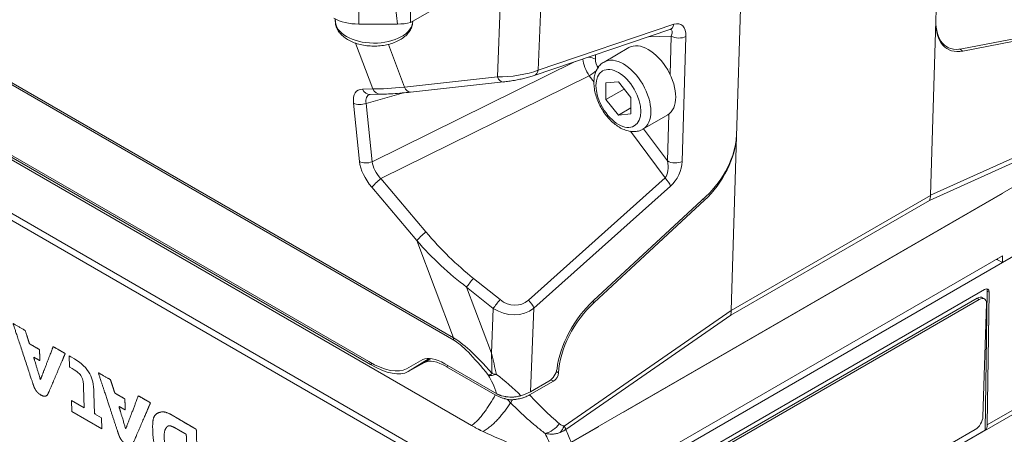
# Model space of a CAD drawing. Header units: millimetres. Extents: x 4 to 836, y 5 to 589.
# Tile 15 of 163: x 90 to 160, y 59 to 88. Entities that reach past the tile are written whole.
import ezdxf

# ---------------------------------------------------------------- set-up
doc = ezdxf.new("R2010")
doc.units = ezdxf.units.MM
doc.layers.add('1', color=7, linetype='Continuous', true_color=0xffffff)

msp = doc.modelspace()

# ---------------------------------------------------------------- linework, layer by layer
at = {"layer": '1', "color": 9, "linetype": 'Continuous', "lineweight": 18}
for p, q in [((155.401, 88.377), (155.757, 99.928)), ((66.453, 92.033), (122.474, 59.689)), ((118.159, 88.25), (123.698, 91.448)), ((141.615, 91.763), (141.259, 80.212)), ((73.502, 88.148), (115.308, 64.011)), ((115.196, 64.215), (73.526, 88.273)), ((117.232, 88.148), (114.481, 88.148)), ((155.401, 88.377), (155.021, 76.01)), ((126.926, 84.507), (136.543, 87.759)), ((164.473, 87.793), (157.234, 86.39)), ((157.317, 86.236), (164.421, 87.613)), ((155.817, 86.742), (156.187, 86.529)), ((121.93, 56.216), (71.018, 85.61)), ((118.154, 83.323), (124.74, 84.043)), ((115.284, 83.163), (115.289, 83.163)), ((115.289, 83.163), (116.021, 83.175)), ((141.259, 80.212), (140.879, 67.845)), ((164.629, 78.773), (129.53, 58.508)), ((160.114, 76.138), (133.244, 60.625)), ((160.114, 76.138), (160.09, 76.152)), ((160.114, 76.165), (160.114, 76.138)), ((139.091, 75.915), (131.128, 68.541)), ((131.173, 68.417), (138.988, 75.653)), ((160.114, 71.729), (133.244, 56.216)), ((160.114, 71.239), (159.76, 71.443)), ((160.114, 71.729), (160.114, 71.239)), ((117.869, 63.712), (119.028, 64.357)), ((119.14, 64.153), (117.982, 63.508)), ((120.587, 64.063), (124.259, 61.943)), ((124.16, 61.861), (120.7, 63.859)), ((128.287, 62.835), (126.594, 61.859)), ((126.654, 62.079), (127.956, 62.829)), ((133.244, 60.652), (133.244, 60.625)), ((131.476, 59.604), (129.532, 58.482)), ((131.452, 59.618), (131.476, 59.604)), ((131.476, 59.631), (131.476, 59.604))]:
    msp.add_line(p, q, dxfattribs=at)
at = {"layer": '1', "color": 9, "linetype": 'Continuous', "lineweight": 13}
for p, q in [((64.291, 98.758), (121.196, 65.903)), ((121.226, 65.744), (64.32, 98.598)), ((124.307, 84.406), (124.609, 91.881)), ((127.433, 90.72), (127.197, 84.879)), ((117.232, 88.148), (117.077, 89.383)), ((114.481, 89.144), (114.481, 88.148)), ((127.197, 84.879), (136.814, 88.131)), ((136.638, 87.302), (135.019, 87.243)), ((136.554, 84.576), (136.638, 87.302)), ((137.679, 87.271), (137.407, 78.414)), ((115.482, 83.55), (114.257, 86.796)), ((116.58, 86.709), (117.72, 83.687)), ((131.266, 85.974), (131.256, 85.656)), ((157.091, 86.367), (157.317, 86.236)), ((115.435, 78.39), (129.831, 85.489)), ((130.825, 84.47), (116.058, 77.189)), ((131.161, 84.019), (130.825, 84.47)), ((117.72, 83.687), (124.307, 84.406)), ((114.75, 83.539), (115.482, 83.55)), ((117.653, 83.273), (115.01, 82.529)), ((114.533, 78.411), (114.108, 82.55)), ((115.01, 82.529), (115.435, 78.39)), ((136.365, 78.446), (136.467, 81.77)), ((136.202, 77.237), (133.741, 80.548)), ((134.67, 80.726), (136.365, 78.446)), ((165.736, 80.523), (154.945, 75.641)), ((155.021, 76.01), (165.946, 80.953)), ((141.259, 80.213), (141.259, 80.212)), ((116.058, 77.189), (119.248, 73.41)), ((126.51, 68.578), (136.202, 77.237)), ((118.594, 72.798), (115.404, 76.577)), ((136.586, 76.662), (126.894, 68.003)), ((138.988, 75.653), (138.878, 75.717)), ((154.945, 75.641), (140.852, 67.505)), ((140.879, 67.841), (155.02, 76.006)), ((121.196, 65.903), (118.594, 72.798)), ((159.76, 71.443), (159.76, 71.525)), ((122.608, 70.12), (124.501, 68.612)), ((124.022, 67.992), (122.129, 69.5)), ((122.129, 69.5), (123.894, 64.824)), ((131.063, 68.48), (131.173, 68.417)), ((123.894, 64.824), (124.022, 67.992)), ((126.894, 68.003), (126.654, 62.079)), ((129.043, 59.647), (140.879, 67.845)), ((140.852, 67.505), (129.164, 59.408)), ((119.464, 64.449), (117.982, 63.508)), ((119.14, 64.153), (119.591, 64.439)), ((115.308, 64.011), (115.427, 64.087)), ((120.814, 63.932), (120.7, 63.859)), ((128.287, 62.835), (128.108, 62.938)), ((128.491, 63.512), (128.652, 63.419))]:
    msp.add_line(p, q, dxfattribs=at)
at = {"layer": '1', "color": 27, "linetype": 'Continuous', "lineweight": 18}
for p, q in [((112.816, 88.515), (112.816, 88.386)), ((133.636, 86.481), (131.869, 85.46)), ((132.89, 84.053), (132.006, 83.974)), ((132.006, 83.974), (132.006, 82.795)), ((133.774, 82.953), (132.89, 84.053)), ((132.006, 82.795), (133.3, 83.543)), ((132.006, 82.795), (132.89, 81.696)), ((133.774, 81.775), (133.774, 82.953)), ((132.89, 81.696), (133.774, 82.206)), ((132.89, 81.696), (133.774, 81.775)), ((134.619, 80.697), (136.386, 81.718))]:
    msp.add_line(p, q, dxfattribs=at)
at = {"layer": '1', "color": 252, "linetype": 'Continuous', "lineweight": 18}
for p, q in [((67.307, 87.263), (125.642, 53.583)), ((132.183, 55.113), (161.174, 71.852)), ((158.846, 69.326), (134.437, 55.234)), ((159.04, 69.209), (158.887, 59.352)), ((159.041, 59.744), (159.187, 69.136)), ((134.641, 55.037), (158.329, 68.713)), ((134.783, 54.949), (158.471, 68.626)), ((158.846, 68.663), (158.705, 68.75)), ((158.982, 68.331), (158.736, 60.313)), ((163.165, 61.815), (129.098, 42.146)), ((158.887, 59.352), (133.476, 44.681)), ((158.187, 59.406), (134.499, 45.729))]:
    msp.add_line(p, q, dxfattribs=at)
at = {"layer": '1', "color": 27, "linetype": 'Continuous', "lineweight": 13}
msp.add_line((131.869, 85.46), (131.868, 85.46), dxfattribs=at)
at = {"layer": '1', "color": 252, "linetype": 'Continuous', "lineweight": 13}
for p, q in [((159.187, 69.136), (159.04, 69.209)), ((158.471, 68.626), (158.329, 68.713)), ((159.041, 59.744), (163.371, 62.244))]:
    msp.add_line(p, q, dxfattribs=at)
at = {"layer": '1', "color": 9, "linetype": 'Continuous', "lineweight": 18}
for centre, major_axis, ratio, start_param, end_param in [((123.727, 37.874), (-5.272, 55.438), 0.033523, 0.344563, 0.427525), ((114.481, 89.593), (2.5, 0), 0.578054, 3.9276, 4.712389), ((117.244, 89.593), (2.512, 0.01), 0.575241, 4.705143, 5.082591), ((158.472, 90.279), (2.25, 3.897), 0.537015, 2.356185, 3.577916), ((158.337, 90.253), (2.15, 3.724), 0.537015, 2.356185, 3.577916), ((137.966, 78.439), (2.484, 3.759), 0.575959, 4.310848, 5.532579), ((138.114, 78.577), (2.374, 3.592), 0.575959, 4.310848, 5.532579), ((153.583, 76.865), (-0.914, 1.781), 0.629202, 3.687136, 3.923175), ((114.71, 59.28), (40.306, 16.753), 0.03384, 6.265364, 6.267884), ((160.114, 71.648), (-0.5, 0), 0.57735, 0.584017, 0.785398), ((132.309, 65.321), (2.87, 4.344), 0.575959, 1.169256, 2.289036), ((132.309, 65.321), (2.76, 4.177), 0.575959, 1.169256, 2.37427), ((139.49, 68.729), (-1.071, 1.691), 0.523928, 3.634495, 3.870534), ((181.549, 97.861), (40.663, 30.042), 0.025178, 3.121768, 3.124289), ((121.236, 61.614), (-2.311, 2.671), 0.411532, 5.412874, 6.197768), ((121.349, 61.411), (-2.311, 2.671), 0.411532, 5.412874, 6.197768), ((114.083, 68.413), (-3.961, 4.579), 0.411532, 2.271282, 3.056175), ((114.195, 68.209), (-3.961, 4.579), 0.411532, 2.271282, 3.056175), ((127.956, 63.46), (0.442, 0.668), 0.575959, 3.996689, 5.430629), ((128.286, 63.229), (0.276, 0.418), 0.575959, 3.996689, 5.515863), ((124.948, 63.138), (2.503, 0.078), 0.596177, 5.118439, 5.443999), ((125.093, 59.472), (-7.55, 3.284), 0.112563, 1.378894, 1.689797)]:
    msp.add_ellipse(centre, major_axis=major_axis, ratio=ratio, start_param=start_param, end_param=end_param, dxfattribs=at)
at = {"layer": '1', "color": 27, "linetype": 'Continuous', "lineweight": 13}
for centre, major_axis, start_param, end_param in [((115.566, 88.386), (-2.75, 0), 0.000003, 3.112634), ((133.244, 83.078), (-1.375, 2.382), 3.148465, 6.283185)]:
    msp.add_ellipse(centre, major_axis=major_axis, ratio=0.57735, start_param=start_param, end_param=end_param, dxfattribs=at)
at = {"layer": '1', "color": 9, "linetype": 'Continuous', "lineweight": 13}
for centre, major_axis, ratio, start_param, end_param in [((136.302, 88.469), (0.24, -0.71), 0.656106, 0.00001, 0.86968), ((136.581, 86.657), (0.732, 1.462), 0.560926, 5.402485, 6.798749), ((136.07, 86.995), (0.584, 0.741), 0.348636, 5.392324, 6.581395), ((137.168, 87.609), (-0.75, 0.023), 0.597148, 0.803471, 2.339361), ((131.276, 85.041), (-0.709, 1.323), 0.452683, 0.854557, 1.765379), ((130.726, 85.35), (-0.75, 0.023), 0.597148, 3.945064, 4.707043), ((131.806, 85.347), (-0.388, 0.644), 0.60504, 0.752634, 1.729337), ((125.46, 85.183), (2.513, 0.335), 0.27993, 4.198426, 5.437798), ((126.686, 85.217), (0.24, -0.71), 0.656106, 6.283031, 7.152865), ((130.952, 84.707), (-0.602, -0.447), 0.161068, 1.240209, 2.132754), ((124.659, 84.788), (-0.081, 0.746), 0.586511, 2.044042, 3.141579), ((115.765, 81.514), (-1.386, 1.911), 0.484121, 5.955809, 6.979088), ((115.277, 83.913), (-0.012, 0.75), 0.813721, 2.080581, 3.141589), ((116.292, 81.888), (-1.179, 1.174), 0.470084, 6.024275, 6.896716), ((123.363, 86.271), (9.843, 2.235), 0.157718, 3.748899, 4.066464), ((116.009, 83.925), (-0.012, 0.75), 0.813721, 2.080581, 3.141953), ((118.072, 84.069), (-0.081, 0.746), 0.586511, 2.044042, 3.141579), ((114.635, 82.924), (-0.746, -0.077), 0.642013, 0.723132, 2.029894), ((115.06, 78.786), (-0.746, -0.077), 0.642013, 0.723132, 2.029894), ((116.179, 77.482), (-1.364, 1.824), 0.513644, 0.708661, 1.685365), ((116.706, 77.856), (-1.087, 1.104), 0.600284, 0.607867, 1.584571), ((135.799, 78.188), (-0.158, 1.099), 0.544799, 3.593293, 4.869811), ((136.895, 78.752), (-0.75, 0.023), 0.597148, 0.803471, 2.339361), ((136.31, 77.85), (0.697, 1.466), 0.578543, 4.083878, 5.360396), ((115.931, 76.952), (-0.573, -0.484), 0.139986, 4.372481, 5.745215), ((136.075, 77), (-0.5, 0.559), 0.339525, 3.801543, 4.835292), ((119.121, 73.173), (-0.573, -0.484), 0.139986, 4.372481, 5.745215), ((124.739, 80.694), (-8.634, 12.889), 0.566031, 1.765111, 2.082676), ((124.612, 80.457), (-9.134, 12.952), 0.598119, 1.74777, 2.065335), ((122.481, 69.883), (0.467, 0.587), 0.068592, 1.210255, 2.333999), ((124.374, 68.375), (0.467, 0.587), 0.068592, 1.210255, 2.333999), ((125.353, 70.255), (-0.664, 1.966), 0.817818, 2.237906, 3.477278), ((126.382, 68.341), (-0.5, 0.559), 0.339525, 3.801543, 4.835292), ((125.226, 70.018), (-1.877, 1.827), 0.8946, 1.782444, 3.021816), ((122.25, 66.652), (0.75, 1.299), 0.57735, 2.471099, 2.617994), ((148.112, 18.192), (-27.635, 47.816), 0.081068, 5.900042, 6.155286), ((147.087, 17.284), (-26.426, 48.566), 0.070405, 5.913322, 6.168565), ((124.709, 64.146), (1.168, 0.941), 0.105547, 3.56464, 3.900264), ((124.709, 64.146), (1.288, 0.769), 0.384301, 3.59965, 4.136847), ((123.882, 61.22), (-0.735, 2.513), 0.221259, 4.938919, 5.576868), ((124.709, 64.146), (-1.495, -0.123), 0.564164, 0.97654, 1.216833), ((124.907, 62.129), (-2.396, 2.134), 0.153113, 4.38868, 5.120575), ((127.682, 60.494), (-0.962, -1.151), 0.815254, 0.807406, 1.662708), ((128.021, 60.322), (0.068, 1.498), 0.772344, 3.892071, 4.279678)]:
    msp.add_ellipse(centre, major_axis=major_axis, ratio=ratio, start_param=start_param, end_param=end_param, dxfattribs=at)
at = {"layer": '1', "color": 27, "linetype": 'Continuous', "lineweight": 18}
msp.add_ellipse((135.011, 84.099), major_axis=(1.375, -2.382), ratio=0.57735, start_param=0.000098, end_param=3.141593, dxfattribs=at)
at = {"layer": '1', "color": 27, "linetype": 'Continuous', "lineweight": 13}
msp.add_ellipse((132.89, 82.874), major_axis=(1.125, -1.949), ratio=0.57735, dxfattribs=at)
at = {"layer": '1', "color": 252, "linetype": 'Continuous', "lineweight": 18}
for centre, major_axis, ratio, start_param, end_param in [((158.833, 68.924), (0.263, 0.427), 0.555551, 5.5315, 7.082417), ((158.686, 68.997), (0.263, 0.427), 0.555551, 5.5315, 6.034676), ((158.311, 68.112), (-0.394, -0.638), 0.556849, 3.14161, 3.943845), ((158.452, 68.024), (0.394, 0.638), 0.556849, 5.514642, 7.085438), ((158.205, 60.007), (0.394, 0.638), 0.556849, 3.943845, 5.514642), ((158.309, 60.166), (-0.541, 0.842), 0.585872, 3.22116, 3.864458)]:
    msp.add_ellipse(centre, major_axis=major_axis, ratio=ratio, start_param=start_param, end_param=end_param, dxfattribs=at)
at = {"layer": '1', "color": 27, "linetype": 'Continuous', "lineweight": 18}
for points, knots in [([(112.827, 88.412), (112.821, 88.366), (112.814, 88.213), (112.879, 87.957), (113.021, 87.664), (113.235, 87.396), (113.515, 87.156), (113.86, 86.95), (114.26, 86.784), (114.7, 86.665), (115.165, 86.596), (115.641, 86.579), (116.115, 86.613), (116.574, 86.697), (117.007, 86.832), (117.401, 87.017), (117.743, 87.251), (118.009, 87.521), (118.193, 87.811), (118.29, 88.084), (118.309, 88.259), (118.31, 88.334)], [0, 0, 0, 0, 0.022164, 0.072678, 0.123016, 0.174811, 0.229012, 0.285409, 0.34295, 0.400561, 0.457956, 0.515201, 0.572475, 0.629947, 0.687824, 0.746323, 0.80553, 0.864874, 0.915781, 0.964742, 1, 1, 1, 1]), ([(131.873, 85.45), (131.827, 85.429), (131.69, 85.353), (131.503, 85.16), (131.327, 84.884), (131.209, 84.559), (131.149, 84.191), (131.151, 83.785), (131.215, 83.354), (131.339, 82.913), (131.519, 82.478), (131.747, 82.059), (132.018, 81.67), (132.326, 81.32), (132.654, 81.027), (132.881, 80.874), (132.994, 80.808)], [0, 0, 0, 0, 0.032341, 0.100089, 0.167823, 0.237744, 0.31095, 0.386967, 0.46433, 0.541668, 0.618712, 0.695581, 0.772522, 0.849756, 0.927572, 1, 1, 1, 1]), ([(132.994, 80.808), (133.06, 80.77), (133.25, 80.672), (133.556, 80.563), (133.905, 80.513), (134.235, 80.541), (134.481, 80.611), (134.601, 80.692), (134.627, 80.712)], [0, 0, 0, 0, 0.121154, 0.347237, 0.546198, 0.736494, 0.941303, 1, 1, 1, 1])]:
    msp.add_open_spline(points, degree=3, knots=knots, dxfattribs=at)
at = {"layer": '1', "color": 9, "linetype": 'Continuous', "lineweight": 18}
msp.add_open_spline([(136.543, 87.759), (136.564, 87.763), (136.559, 87.764)], degree=2, dxfattribs=at)
for points, knots in [([(124.74, 84.043), (124.803, 84.05), (124.988, 84.072), (125.31, 84.119), (125.702, 84.19), (126.085, 84.272), (126.447, 84.361), (126.725, 84.441), (126.876, 84.49), (126.926, 84.507)], [0, 0, 0, 0, 0.094892, 0.272207, 0.439932, 0.600796, 0.758481, 0.917316, 1, 1, 1, 1]), ([(116.021, 83.175), (116.113, 83.176), (116.394, 83.183), (116.896, 83.209), (117.518, 83.258), (117.949, 83.301), (118.154, 83.323)], [0, 0, 0, 0, 0.153854, 0.453119, 0.747905, 1, 1, 1, 1]), ([(124.16, 61.861), (124.222, 61.825), (124.287, 61.792), (124.421, 61.729), (124.49, 61.7), (124.635, 61.646), (124.71, 61.622), (124.808, 61.594), (124.827, 61.589), (124.867, 61.579), (124.927, 61.564), (124.988, 61.55), (125.029, 61.542)], [0, 0, 0, 0, 0.25, 0.25, 0.5, 0.5, 0.75, 0.75, 0.8125, 0.8125, 0.875, 1, 1, 1, 1]), ([(125.979, 61.798), (125.908, 61.777), (125.763, 61.743), (125.612, 61.721), (125.496, 61.71), (125.457, 61.707), (125.38, 61.703), (125.341, 61.701), (125.226, 61.701), (125.149, 61.703), (125.035, 61.713), (124.997, 61.717), (124.94, 61.724), (124.922, 61.727), (124.884, 61.732), (124.866, 61.735), (124.774, 61.752), (124.703, 61.768), (124.6, 61.797), (124.567, 61.808), (124.517, 61.825), (124.501, 61.831), (124.468, 61.843), (124.452, 61.85), (124.374, 61.882), (124.314, 61.911), (124.259, 61.943)], [0, 0, 0, 0, 0.125, 0.25, 0.25, 0.3125, 0.3125, 0.375, 0.375, 0.5, 0.5, 0.5625, 0.5625, 0.59375, 0.59375, 0.625, 0.625, 0.75, 0.75, 0.8125, 0.8125, 0.84375, 0.84375, 0.875, 0.875, 1, 1, 1, 1]), ([(125.029, 61.542), (125.085, 61.531), (125.142, 61.524), (125.258, 61.516), (125.316, 61.515), (125.376, 61.517)], [0, 0, 0, 0, 0.5, 0.5, 1, 1, 1, 1]), ([(125.376, 61.517), (125.432, 61.52), (125.489, 61.524), (125.573, 61.533), (125.601, 61.536), (125.657, 61.544), (125.684, 61.548), (125.822, 61.571), (125.928, 61.595), (126.058, 61.632), (126.083, 61.64), (126.134, 61.656), (126.159, 61.664), (126.233, 61.691), (126.281, 61.709), (126.422, 61.768), (126.51, 61.811), (126.594, 61.859)], [0, 0, 0, 0, 0.125, 0.125, 0.1875, 0.1875, 0.25, 0.25, 0.5, 0.5, 0.5625, 0.5625, 0.625, 0.625, 0.75, 0.75, 1, 1, 1, 1]), ([(123.291, 59.264), (123.216, 59.299), (123.142, 59.334), (123.051, 59.379), (123.033, 59.388), (122.997, 59.406), (122.978, 59.416), (122.925, 59.443), (122.89, 59.461), (122.787, 59.515), (122.721, 59.551), (122.626, 59.603), (122.594, 59.621), (122.533, 59.655), (122.504, 59.672), (122.474, 59.689)], [0, 0, 0, 0, 0.25, 0.25, 0.3125, 0.3125, 0.375, 0.375, 0.5, 0.5, 0.75, 0.75, 0.875, 0.875, 1, 1, 1, 1])]:
    msp.add_open_spline(points, degree=3, knots=knots, dxfattribs=at)
at = {"layer": '1', "color": 7, "linetype": 'Continuous', "lineweight": 18}
for points, degree in [([(91.416, 62.544), (91.414, 62.55), (91.409, 62.566), (91.394, 62.611), (91.349, 62.747), (91.213, 63.16), (90.883, 64.16), (90.553, 65.159), (90.257, 66.056), (90.037, 66.722), (89.97, 66.925), (89.97, 66.925), (89.97, 66.925), (90.149, 66.822), (90.396, 66.679), (90.647, 66.535), (90.833, 66.427), (90.833, 66.427), (90.833, 66.427), (91.002, 65.899), (91.136, 65.481), (91.136, 65.481), (91.136, 65.481), (91.302, 65.385), (91.67, 65.172), (91.849, 65.069), (91.849, 65.069), (91.849, 65.069), (91.862, 64.65), (91.873, 64.284), (91.873, 64.284), (91.873, 64.284), (91.67, 64.401), (91.431, 64.539), (91.431, 64.539), (91.431, 64.539), (91.537, 64.187), (91.792, 63.339), (91.915, 62.928), (91.915, 62.928), (91.915, 62.928), (92.053, 63.29), (92.341, 64.042), (92.572, 64.643), (92.761, 65.138), (92.816, 65.282), (92.816, 65.282), (92.816, 65.282), (92.978, 65.189), (93.456, 64.913), (93.672, 64.788), (93.672, 64.788), (93.672, 64.788), (93.526, 64.446), (93.216, 63.72), (92.999, 63.213), (92.762, 62.658), (92.543, 62.147), (92.458, 61.949), (92.458, 61.949), (92.377, 61.769), (92.179, 61.709), (91.941, 61.846), (91.71, 61.98), (91.508, 62.255), (91.42, 62.533), (91.42, 62.533), (91.42, 62.533), (91.42, 62.533), (91.42, 62.533), (91.42, 62.533), (91.418, 62.539), (91.416, 62.544)], 7), ([(97.456, 59.053), (97.455, 59.056), (97.452, 59.065), (97.443, 59.091), (97.418, 59.17), (97.335, 59.42), (97.103, 60.126), (96.963, 60.552), (96.726, 61.272), (96.467, 62.061), (96.226, 62.796), (96.113, 63.138), (96.015, 63.435), (96.015, 63.435), (96.015, 63.435), (96.173, 63.344), (96.34, 63.248), (96.591, 63.103), (96.878, 62.937), (96.878, 62.937), (96.878, 62.937), (96.98, 62.625), (97.065, 62.364), (97.187, 61.987), (97.187, 61.987), (97.187, 61.987), (97.507, 61.803), (97.693, 61.695), (97.901, 61.575), (97.901, 61.575), (97.901, 61.575), (97.91, 61.253), (97.925, 60.79), (97.925, 60.79), (97.925, 60.79), (97.749, 60.891), (97.476, 61.049), (97.476, 61.049), (97.476, 61.049), (97.638, 60.511), (97.765, 60.086), (97.96, 59.438), (97.96, 59.438), (97.96, 59.438), (98.181, 60.022), (98.487, 60.828), (98.737, 61.486), (98.854, 61.796), (98.854, 61.796), (98.854, 61.796), (99.078, 61.667), (99.273, 61.554), (99.477, 61.436), (99.717, 61.298), (99.717, 61.298), (99.717, 61.298), (99.624, 61.083), (99.581, 60.981), (99.443, 60.661), (99.186, 60.064), (98.877, 59.345), (98.695, 58.922), (98.497, 58.462), (98.491, 58.45), (98.416, 58.282), (98.224, 58.219), (97.98, 58.36), (97.749, 58.493), (97.553, 58.765), (97.458, 59.047), (97.458, 59.047), (97.458, 59.047), (97.458, 59.047), (97.458, 59.047), (97.458, 59.047), (97.457, 59.05), (97.456, 59.053)], 8), ([(95.745, 60.52), (95.802, 60.556)], 1), ([(101.592, 59.444), (101.571, 59.456), (101.528, 59.481), (101.455, 59.522), (101.281, 59.616), (101.094, 59.687), (100.984, 59.682), (100.888, 59.619), (100.806, 59.486), (100.73, 59.374), (100.677, 59.163), (100.688, 58.802), (100.707, 58.18), (100.811, 57.817), (100.969, 57.579), (101.212, 57.356), (101.583, 57.142), (101.634, 57.113), (102.023, 56.888), (102.403, 56.669), (102.727, 56.482), (103.06, 56.289), (103.06, 56.289), (103.06, 56.289), (103.068, 56.03), (103.077, 55.752), (103.084, 55.511), (103.084, 55.511), (103.084, 55.511), (102.615, 55.782), (102.101, 56.079), (101.576, 56.382), (101.556, 56.394), (101.087, 56.664), (100.723, 57.011), (100.502, 57.332), (100.243, 57.708), (100.027, 58.163), (99.891, 58.684), (99.873, 59.272), (99.855, 59.842), (99.902, 60.135), (99.966, 60.322), (100.038, 60.438), (100.174, 60.561), (100.406, 60.636), (100.583, 60.692), (100.858, 60.632), (101.225, 60.435), (101.225, 60.435), (101.422, 60.321), (101.422, 60.321), (101.422, 60.321), (101.684, 60.167), (101.907, 60.036), (102.214, 59.856), (102.529, 59.672), (102.734, 59.551), (102.964, 59.416), (102.964, 59.416), (102.964, 59.416), (102.971, 59.193), (102.978, 58.97), (102.995, 58.404), (103.011, 57.891), (103.018, 57.677), (103.024, 57.468), (103.024, 57.468), (103.024, 57.468), (102.832, 57.578), (102.661, 57.677), (102.487, 57.778), (102.29, 57.891), (102.29, 57.891), (102.29, 57.891), (102.279, 58.249), (102.268, 58.621), (102.26, 58.863), (102.254, 59.062), (102.254, 59.062), (102.254, 59.062), (102.121, 59.139), (101.94, 59.243), (101.743, 59.357), (101.659, 59.406), (101.614, 59.431), (101.592, 59.444)], 6)]:
    msp.add_open_spline(points, degree=degree, dxfattribs=at)
at = {"layer": '1', "color": 7, "linetype": 'Continuous', "lineweight": 13}
for points, knots in [([(95.404, 63.342), (95.178, 63.775), (94.84, 64.114), (94.317, 64.416), (94.317, 64.416), (94.066, 64.561), (94.066, 64.561), (93.957, 64.623), (93.957, 64.623)], [0, 0, 0, 0, 0.333346, 0.333346, 0.333346, 0.666693, 0.666693, 1, 1, 1, 1]), ([(95.018, 60.94), (95.018, 60.94), (95.018, 60.94), (95.018, 60.94), (94.115, 61.461), (94.115, 61.461)], [0, 0, 0, 0, 0.000003, 0.000003, 1, 1, 1, 1]), ([(96.272, 59.445), (96.272, 59.445), (96.272, 59.445), (96.272, 59.445), (96.272, 59.445), (96.247, 60.23), (96.247, 60.23), (96.247, 60.23), (95.745, 60.52), (95.745, 60.52)], [0, 0, 0, 0, 0.000002, 0.000002, 0.000002, 0.500006, 0.500006, 0.500006, 1, 1, 1, 1])]:
    msp.add_open_spline(points, degree=3, knots=knots, dxfattribs=at)
at = {"layer": '1', "color": 7, "linetype": 'Continuous', "lineweight": 18}
for points, knots in [([(93.957, 64.623), (93.957, 64.623), (93.957, 64.623), (93.957, 64.623), (93.957, 64.623), (93.981, 63.838), (93.981, 63.838), (93.981, 63.838), (94.009, 63.822), (94.009, 63.822), (94.484, 63.548), (94.641, 63.427), (94.774, 63.222)], [0, 0, 0, 0, 0.000039, 0.000039, 0.000039, 0.333359, 0.333359, 0.333359, 0.66668, 0.66668, 0.66668, 1, 1, 1, 1]), ([(94.774, 63.222), (94.977, 62.909), (94.962, 62.679), (94.973, 62.403), (94.973, 62.403), (95.018, 60.94), (95.018, 60.94)], [0, 0, 0, 0, 0.500001, 0.500001, 0.500001, 1, 1, 1, 1]), ([(95.745, 60.52), (95.745, 60.52), (95.7, 61.983), (95.7, 61.983), (95.679, 62.669), (95.617, 62.955), (95.404, 63.342)], [0, 0, 0, 0, 0.5, 0.5, 0.5, 1, 1, 1, 1]), ([(94.115, 61.461), (94.115, 61.461), (94.115, 61.461), (94.115, 61.461), (94.115, 61.461), (94.139, 60.676), (94.139, 60.676), (94.139, 60.676), (96.272, 59.445), (96.272, 59.445)], [0, 0, 0, 0, 0.000006, 0.000006, 0.000006, 0.500004, 0.500004, 0.500004, 1, 1, 1, 1])]:
    msp.add_open_spline(points, degree=3, knots=knots, dxfattribs=at)
at = {"layer": '1', "color": 9, "linetype": 'Continuous', "lineweight": 13}
for points in [[(124.256, 63.313), (124.129, 63.809), (124.008, 64.313), (123.894, 64.824)], [(123.929, 63.379), (123.915, 63.857), (123.903, 64.339), (123.894, 64.824)], [(129.164, 59.408), (129.283, 59.105), (129.404, 58.804), (129.53, 58.508)]]:
    msp.add_open_spline(points, degree=3, dxfattribs=at)
for points, knots in [([(122.474, 59.689), (122.569, 59.753), (122.657, 59.824), (122.784, 59.937), (122.825, 59.976), (122.906, 60.055), (122.945, 60.096), (123.061, 60.22), (123.136, 60.307), (123.279, 60.485), (123.349, 60.576), (123.484, 60.763), (123.55, 60.858), (123.679, 61.052), (123.742, 61.15), (123.927, 61.449), (124.045, 61.653), (124.16, 61.861)], [0, 0, 0, 0, 0.125, 0.125, 0.1875, 0.1875, 0.25, 0.25, 0.375, 0.375, 0.5, 0.5, 0.625, 0.625, 0.75, 0.75, 1, 1, 1, 1]), ([(125.246, 61.296), (125.209, 61.333), (125.173, 61.373), (125.1, 61.455), (125.064, 61.498), (125.029, 61.542)], [0, 0, 0, 0, 0.5, 0.5, 1, 1, 1, 1]), ([(125.376, 61.517), (125.354, 61.475), (125.332, 61.436), (125.289, 61.362), (125.267, 61.328), (125.246, 61.296)], [0, 0, 0, 0, 0.5, 0.5, 1, 1, 1, 1]), ([(126.594, 61.859), (126.762, 61.679), (126.931, 61.5), (127.274, 61.148), (127.447, 60.974), (127.797, 60.632), (127.975, 60.464), (128.335, 60.135), (128.518, 59.974), (128.704, 59.818)], [0, 0, 0, 0, 0.25, 0.25, 0.5, 0.5, 0.75, 0.75, 1, 1, 1, 1]), ([(125.246, 61.296), (125.113, 61.098), (124.976, 60.904), (124.761, 60.621), (124.687, 60.528), (124.537, 60.346), (124.46, 60.257), (124.301, 60.082), (124.22, 59.997), (124.051, 59.832), (123.965, 59.752), (123.785, 59.599), (123.692, 59.526), (123.546, 59.422), (123.497, 59.389), (123.395, 59.325), (123.344, 59.294), (123.291, 59.264)], [0, 0, 0, 0, 0.25, 0.25, 0.375, 0.375, 0.5, 0.5, 0.625, 0.625, 0.75, 0.75, 0.875, 0.875, 0.9375, 0.9375, 1, 1, 1, 1]), ([(127.694, 59.132), (127.474, 59.294), (127.26, 59.462), (126.839, 59.809), (126.633, 59.987), (126.226, 60.35), (126.027, 60.536), (125.632, 60.912), (125.438, 61.103), (125.246, 61.296)], [0, 0, 0, 0, 0.25, 0.25, 0.5, 0.5, 0.75, 0.75, 1, 1, 1, 1]), ([(128.704, 59.818), (128.728, 59.798), (128.753, 59.778), (128.805, 59.741), (128.831, 59.724), (128.887, 59.693), (128.916, 59.679), (128.961, 59.662), (128.977, 59.658), (129.009, 59.65), (129.026, 59.648), (129.043, 59.647)], [0, 0, 0, 0, 0.25, 0.25, 0.5, 0.5, 0.75, 0.75, 0.875, 0.875, 1, 1, 1, 1]), ([(129.164, 59.408), (129.148, 59.397), (129.133, 59.387), (129.101, 59.366), (129.053, 59.336), (129.004, 59.308), (128.903, 59.254), (128.833, 59.221), (128.761, 59.191)], [0, 0, 0, 0, 0.125, 0.125, 0.25, 0.5, 0.5, 1, 1, 1, 1]), ([(129.164, 59.408), (129.16, 59.416), (129.156, 59.425), (129.149, 59.443), (129.137, 59.47), (129.123, 59.499), (129.093, 59.559), (129.069, 59.602), (129.043, 59.647)], [0, 0, 0, 0, 0.125, 0.125, 0.25, 0.5, 0.5, 1, 1, 1, 1]), ([(128.761, 59.191), (128.717, 59.173), (128.674, 59.158), (128.585, 59.131), (128.54, 59.12), (128.451, 59.101), (128.406, 59.094), (128.315, 59.083), (128.27, 59.08), (128.135, 59.075), (128.046, 59.078), (127.869, 59.096), (127.781, 59.111), (127.694, 59.132)], [0, 0, 0, 0, 0.125, 0.125, 0.25, 0.25, 0.375, 0.375, 0.5, 0.5, 0.75, 0.75, 1, 1, 1, 1]), ([(128.175, 58.137), (128.091, 58.301), (128.009, 58.466), (127.849, 58.797), (127.771, 58.964), (127.694, 59.132)], [0, 0, 0, 0, 0.5, 0.5, 1, 1, 1, 1])]:
    msp.add_open_spline(points, degree=3, knots=knots, dxfattribs=at)

doc.saveas('drawing.dxf')
